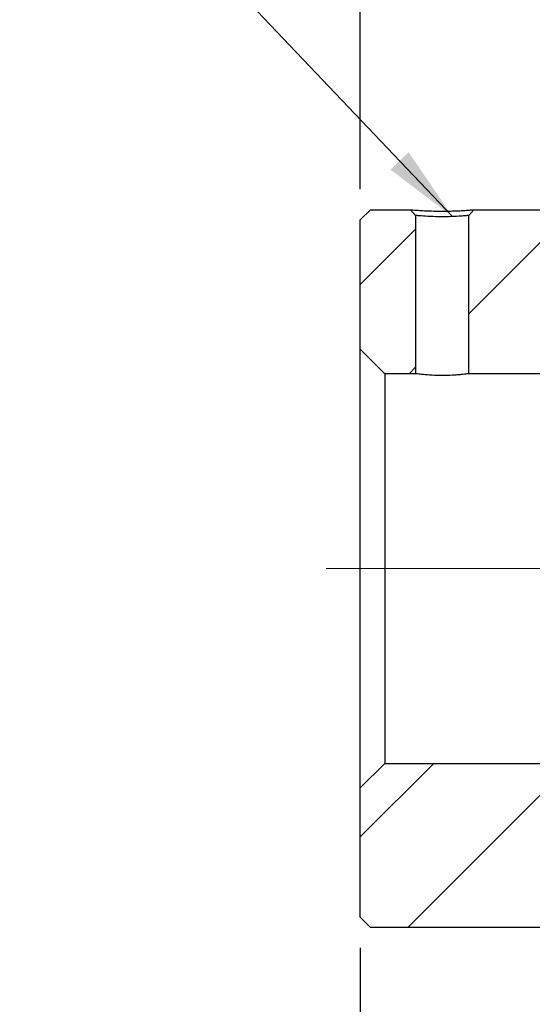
# Model space of a CAD drawing. Header units: millimetres. Extents: x 7 to 295, y 72 to 193.
# Tile 3 of 8: x 86 to 103, y 101 to 133. Entities that reach past the tile are written whole.
import ezdxf

# ---------------------------------------------------------------- set-up
doc = ezdxf.new("R2010")
doc.units = ezdxf.units.MM
doc.linetypes.add('CENTERX2', pattern=[20.319999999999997, 12.7, -2.54, 2.54, -2.54])
doc.layers.add('FORMAT', color=7, linetype='Continuous')
doc.styles.add('SLDTEXTSTYLE0', font='TXT', dxfattribs={"width": 0.75})
doc.dimstyles.new('SLDDIMSTYLE0', dxfattribs={"dimtxt": 3.5, "dimasz": 2.5, "dimexe": 0, "dimexo": 0.0625, "dimgap": 0.875, "dimtad": 1, "dimlfac": 1.5, "dimrnd": 1e-09, "dimzin": 12, "dimdsep": 46, "dimtxsty": 'SLDTEXTSTYLE0', "dimsah": 1, "dimcen": 0.09, "dimadec": 0, "dimazin": 3, "dimtfac": 1, "dimtofl": 0, "dimtmove": 0, "dimatfit": 3, "dimfxl": 1, "dimfrac": 2, "dimtolj": 1, "dimtzin": 12, "dimarcsym": 0})
doc.dimstyles.new('SLDDIMSTYLE2', dxfattribs={"dimtxt": 0.18, "dimasz": 2.5, "dimexe": 0, "dimexo": 0.0625, "dimgap": 0, "dimtad": 0, "dimtih": 1, "dimtoh": 1, "dimdec": 0, "dimrnd": 1e-09, "dimzin": 0, "dimdsep": 46, "dimtxsty": 'Standard', "dimsah": 1, "dimcen": 0.09, "dimadec": 0, "dimazin": 0, "dimtfac": 2.5, "dimtdec": 0, "dimtofl": 0, "dimtmove": 0, "dimatfit": 3, "dimfxl": 1, "dimfrac": 2, "dimtolj": 1, "dimtzin": 0, "dimarcsym": 0})
pattern_1 = [(45, (0, 0), (-2.245064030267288, 2.245064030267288), [])]

# ---------------------------------------------------------------- blocks, each defined once
blk = doc.blocks.new('_D_6')
at = {"layer": 'FORMAT', "color": 7}
for p, q in [((96.9921355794, 127.0294654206), (96.9921355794, 146.9455654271)), ((102.9921355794, 132.6961320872), (102.9921355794, 146.9455654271)), ((102.9921355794, 145.9455654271), (96.9921355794, 145.9455654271))]:
    blk.add_line(p, q, dxfattribs=at)
for centre, start, end in [((104.1105740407, 148.7236904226), 153.4349488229, 206.5650511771), ((95.5841852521, 148.7236904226), 333.4349488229, 26.5650511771)]:
    blk.add_arc(centre, 6.2120763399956, start, end, dxfattribs=at)
for points in [[(96.9921355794, 145.9455654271), (99.4921355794, 145.6955654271), (99.4921355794, 146.1955654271)], [(102.9921355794, 145.9455654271), (100.4921355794, 146.1955654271), (100.4921355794, 145.6955654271)]]:
    blk.add_solid(points, dxfattribs=at)
at = {"layer": 'FORMAT', "color": 7, "insert": (98.5543240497, 150.4573023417), "char_height": 3.5, "attachment_point": 1, "style": 'SLDTEXTSTYLE0'}
blk.add_mtext('9', dxfattribs=at)
blk = doc.blocks.new('_D_10')
at = {"layer": 'FORMAT', "color": 7}
for p, q in [((96.9921355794, 102.3627987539), (96.9921355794, 88.8384364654)), ((125.6588022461, 99.6961320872), (125.6588022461, 88.8384364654)), ((125.6588022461, 89.8384364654), (96.9921355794, 89.8384364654))]:
    blk.add_line(p, q, dxfattribs=at)
for points in [[(96.9921355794, 89.8384364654), (99.4921355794, 89.5884364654), (99.4921355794, 90.0884364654)], [(125.6588022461, 89.8384364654), (123.1588022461, 90.0884364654), (123.1588022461, 89.5884364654)]]:
    blk.add_solid(points, dxfattribs=at)
at = {"layer": 'FORMAT', "color": 7, "insert": (111.1612479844, 94.3501733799), "char_height": 3.5, "attachment_point": 1, "style": 'SLDTEXTSTYLE0'}
blk.add_mtext('43', dxfattribs=at)

msp = doc.modelspace()

# ---------------------------------------------------------------- hatches: boundary and pattern name
at = {"layer": 'FORMAT', "linetype": 'Continuous', "lineweight": 18}
h = msp.add_hatch(dxfattribs=at)
h.set_pattern_fill('ANSI31', color=256, style=0)
h.set_pattern_definition(pattern_1)
edge = h.paths.add_edge_path(flags=0)
edge.add_line((97.79213557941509, 121.0294654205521), (98.79213557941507, 121.0294654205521))
edge.add_line((98.79213557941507, 121.0294654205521), (98.79213557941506, 126.177283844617))
edge.add_line((98.7921364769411, 126.1772838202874), (98.62409573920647, 126.3627986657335))
edge.add_line((98.6240959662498, 126.3627987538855), (97.3254689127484, 126.3627987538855))
edge.add_line((97.3254689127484, 126.3627987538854), (96.99213557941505, 126.0294654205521))
edge.add_line((96.99213557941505, 126.0294654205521), (96.99213557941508, 121.8294654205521))
edge.add_line((96.99213557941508, 121.8294654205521), (97.79213557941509, 121.0294654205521))
h = msp.add_hatch(dxfattribs=at)
h.set_pattern_fill('ANSI31', color=256, style=0)
h.set_pattern_definition(pattern_1)
h.paths.add_polyline_path([(104.3254689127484, 121.8294654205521), (104.3254689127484, 123.4961320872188), (104.1254689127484, 123.6961320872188), (103.6588022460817, 123.6961320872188), (103.6588022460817, 126.0294654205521), (103.3254689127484, 126.3627987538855), (100.6935098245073, 126.3627987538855), (100.5254689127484, 126.1772839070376), (100.5254689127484, 121.0294654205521), (103.5254689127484, 121.0294654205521)], flags=0)
h = msp.add_hatch(dxfattribs=at)
h.set_pattern_fill('ANSI31', color=256, style=0)
h.set_pattern_definition(pattern_1)
h.paths.add_polyline_path([(103.6588022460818, 105.6961320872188), (104.1254689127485, 105.6961320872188), (104.3254689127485, 105.8961320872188), (104.3254689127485, 107.5627987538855), (103.5254689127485, 108.3627987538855), (97.79213557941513, 108.3627987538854), (96.99213557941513, 107.5627987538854), (96.99213557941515, 103.3627987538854), (97.32546891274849, 103.0294654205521), (103.3254689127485, 103.0294654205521), (103.6588022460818, 103.3627987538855)], flags=0)

# ---------------------------------------------------------------- linework, layer by layer
at = {"color": 7, "linetype": 'Continuous', "lineweight": 25}
for p, q in [((97.3254689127, 126.3627987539), (96.9921355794, 126.0294654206)), ((97.3254689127, 126.3627987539), (98.6240959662, 126.3627987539)), ((98.7921364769, 126.1772838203), (98.6240957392, 126.3627986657)), ((98.7921355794, 126.1772838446), (98.7921355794, 121.0294654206)), ((100.6935098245, 126.3627987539), (100.5254689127, 126.177283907)), ((100.5254689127, 121.0294654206), (100.5254689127, 126.177283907)), ((100.6935098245, 126.3627987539), (103.3254689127, 126.3627987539)), ((96.9921355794, 121.8294654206), (96.9921355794, 126.0294654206)), ((96.9921355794, 121.8294654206), (97.7921355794, 121.0294654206)), ((96.9921355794, 107.5627987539), (96.9921355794, 121.8294654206)), ((98.7921355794, 121.0294654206), (97.7921355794, 121.0294654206)), ((97.7921355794, 121.0294654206), (97.7921355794, 108.3627987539)), ((103.5254689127, 121.0294654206), (100.5254689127, 121.0294654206)), ((97.7921355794, 108.3627987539), (96.9921355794, 107.5627987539)), ((97.7921355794, 108.3627987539), (103.5254689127, 108.3627987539)), ((96.9921355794, 103.3627987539), (96.9921355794, 107.5627987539)), ((96.9921355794, 103.3627987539), (97.3254689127, 103.0294654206)), ((103.3254689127, 103.0294654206), (97.3254689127, 103.0294654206))]:
    msp.add_line(p, q, dxfattribs=at)
for points, knots in [([(98.62409596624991, 126.3627987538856), (98.62409567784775, 126.3627987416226), (98.62402531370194, 126.3627957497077), (98.64468288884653, 126.3605472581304), (98.74962930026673, 126.3513982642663), (98.91972664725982, 126.3391684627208), (99.13376147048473, 126.3264513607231), (99.38741932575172, 126.317260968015), (99.65916025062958, 126.3143371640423), (99.93095664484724, 126.3172681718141), (100.1844940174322, 126.326484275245), (100.3703409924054, 126.3375455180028), (100.5022707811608, 126.3466199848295), (100.5885753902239, 126.3532707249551), (100.6495598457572, 126.3584939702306), (100.6871356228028, 126.3620935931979), (100.6913576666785, 126.3625606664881), (100.6935098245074, 126.3627987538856)], [0, 0, 0, 0, 0.000348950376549, 0.0851366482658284, 0.1668057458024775, 0.2513320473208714, 0.3355309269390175, 0.4163274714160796, 0.4999086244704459, 0.5833877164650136, 0.6642053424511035, 0.74855836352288, 0.7999910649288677, 0.8495759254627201, 0.8985762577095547, 0.948299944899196, 1, 1, 1, 1]), ([(100.5254689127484, 126.1772839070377), (100.5248145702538, 126.1771849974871), (100.5234468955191, 126.1769782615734), (100.5116669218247, 126.1754532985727), (100.490613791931, 126.1730661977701), (100.4576896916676, 126.1697077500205), (100.4113639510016, 126.1653959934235), (100.3499465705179, 126.1601814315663), (100.2166224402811, 126.149217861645), (99.98477238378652, 126.1359676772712), (99.65928066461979, 126.1282238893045), (99.33351106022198, 126.1358459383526), (99.02608529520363, 126.1539155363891), (98.83160420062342, 126.1719866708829), (98.79217130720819, 126.177287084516), (98.79213569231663, 126.1772838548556), (98.7921355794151, 126.1772838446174)], [0, 0, 0, 0, 0.0282112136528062, 0.0589657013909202, 0.0922660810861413, 0.1281142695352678, 0.1665116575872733, 0.2074592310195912, 0.2509576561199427, 0.3912846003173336, 0.5006263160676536, 0.6099303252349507, 0.7502302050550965, 0.8903249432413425, 0.9996523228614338, 1, 1, 1, 1]), ([(100.5254689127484, 121.0294654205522), (100.5254689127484, 121.0294654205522), (100.5027146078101, 121.0262467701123), (100.4163181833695, 121.01530879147), (100.3518623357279, 121.0075518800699), (100.2321176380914, 120.9959029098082), (100.1875887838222, 120.991957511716), (100.0935593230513, 120.9847580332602), (100.043841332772, 120.9814729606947), (99.88643660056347, 120.9731406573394), (99.77397830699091, 120.9698978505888), (99.54481747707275, 120.9698760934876), (99.43222015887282, 120.9731031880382), (99.22242144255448, 120.9841727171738), (99.12627025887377, 120.991945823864), (98.96652135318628, 121.0074657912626), (98.90188507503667, 121.0152361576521), (98.81522695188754, 121.0262009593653), (98.79213557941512, 121.0294654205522), (98.7921355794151, 121.0294654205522)], [0, 0, 0, 0, 0.1250000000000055, 0.1250000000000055, 0.250000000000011, 0.250000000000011, 0.312500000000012, 0.312500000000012, 0.3750000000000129, 0.3750000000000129, 0.5000000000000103, 0.5000000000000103, 0.6250000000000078, 0.6250000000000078, 0.7500000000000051, 0.7500000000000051, 0.8750000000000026, 0.8750000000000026, 1, 1, 1, 1])]:
    msp.add_open_spline(points, degree=3, knots=knots, dxfattribs=at)
at = {"layer": 'FORMAT', "color": 7, "linetype": 'CENTERX2', "lineweight": 18}
msp.add_line((95.8785598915, 114.6961320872), (131.8956190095, 114.6961320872), dxfattribs=at)

# ---------------------------------------------------------------- dimensions: what is measured, and where the dimension line sits
at = {"layer": 'FORMAT', "color": 7}
dim = msp.add_linear_dim(base=(96.9921355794, 145.9455654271), p1=(102.9921355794, 131.6961320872), p2=(96.9921355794, 126.0294654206), text='(<>)', dimstyle='SLDDIMSTYLE0', dxfattribs=at)
dim.commit()
dim.dimension.update_dxf_attribs({"geometry": '_D_6', "text_midpoint": (99.8473795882, 145.9455654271), "dimtype": 160})
dim = msp.add_linear_dim(base=(96.9921355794, 89.8384364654), p1=(125.6588022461, 100.6961320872), p2=(96.9921355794, 103.3627987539), dimstyle='SLDDIMSTYLE0', dxfattribs=at)
dim.commit()
dim.dimension.update_dxf_attribs({"geometry": '_D_10', "text_midpoint": (113.7473591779, 89.8384364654), "dimtype": 160})

# ---------------------------------------------------------------- leaders
msp.add_leader([(99.9929509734, 126.1380469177), (85.9046486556, 140.9381853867)], dimstyle='SLDDIMSTYLE2', dxfattribs=at)

doc.saveas('drawing.dxf')
